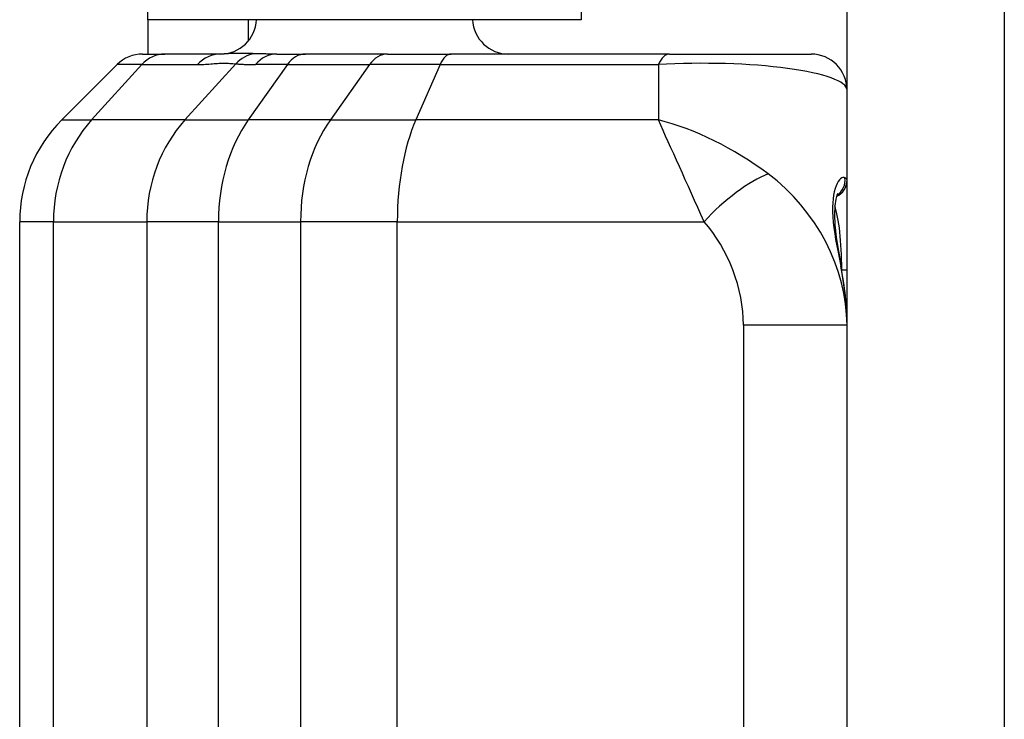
# Model space of a CAD drawing. Header units: inches. Extents: x 0 to 186, y -11 to 121.
# Tile 31 of 93: x 19.203 to 19.939, y 93.822 to 94.345. Entities that reach past the tile are written whole.
import ezdxf

# ---------------------------------------------------------------- set-up
doc = ezdxf.new("R2010")
doc.units = ezdxf.units.IN
doc.header["$LTSCALE"] = 11.141211
doc.header["$MEASUREMENT"] = 0
doc.layers.add('Visible Edges(ANSI)', color=7, linetype='Continuous', lineweight=25)
doc.layers.add('Visible Tangent Edges(ANSI)', color=7, linetype='Continuous', lineweight=25)

msp = doc.modelspace()

# ---------------------------------------------------------------- linework, layer by layer
at = {"layer": 'Visible Edges(ANSI)'}
for p, q in [((19.82137, 31.01156), (19.82137, 96.08517)), ((19.29903, 94.34509), (19.29903, 95.23118)), ((19.62286, 95.23118), (19.62286, 94.34509)), ((19.62286, 94.34509), (19.29903, 94.34509)), ((19.29903, 94.34509), (19.29903, 94.31937)), ((19.37418, 94.32924), (19.37418, 94.34509)), ((19.29517, 94.31937), (19.31177, 94.31937)), ((19.35336, 94.31937), (19.31177, 94.31937)), ((19.39532, 94.31937), (19.41677, 94.31937)), ((19.47808, 94.31937), (19.41677, 94.31937)), ((19.47808, 94.31937), (19.52568, 94.31937)), ((19.68876, 94.31937), (19.52568, 94.31937)), ((19.68876, 94.31937), (19.79447, 94.31937)), ((19.27615, 94.31149), (19.23485, 94.27019)), ((19.20334, 92.85231), (19.20334, 94.19411))]:
    msp.add_line(p, q, dxfattribs=at)
at = {"layer": 'Visible Edges(ANSI)', "flags": 128}
for points in [[(19.81443, 94.21505), (19.81389, 94.21394), (19.81296, 94.21082), (19.8122, 94.20594), (19.81191, 94.1995), (19.81225, 94.19164), (19.81326, 94.18246), (19.81492, 94.17205), (19.81706, 94.16047)], [(19.82137, 94.11747), (19.82027, 94.13836), (19.81706, 94.16047)]]:
    msp.add_lwpolyline(points, dxfattribs=at)
at = {"layer": 'Visible Edges(ANSI)'}
for centre, radius, start, end in [((19.35336, 94.34627), 0.0269, 270, 357.48964), ((19.56853, 94.34627), 0.0269, 182.51036, 270), ((19.29517, 94.29247), 0.0269, 90, 135), ((19.79447, 94.29247), 0.0269, 0, 90), ((19.31093, 94.19411), 0.10759, 135, 180), ((19.80792, 94.22523), 0.01345, 294.85428, 0)]:
    msp.add_arc(centre, radius, start, end, dxfattribs=at)
at = {"layer": 'Visible Tangent Edges(ANSI)'}
for p, q in [((19.93887, 96.08517), (19.93887, 31.01156)), ((19.29453, 94.31149), (19.2571, 94.27019)), ((19.29453, 94.31149), (19.27615, 94.31149)), ((19.29453, 94.31149), (19.33612, 94.31149)), ((19.3648, 94.3121), (19.32682, 94.27019)), ((19.40332, 94.31149), (19.37412, 94.27019)), ((19.40332, 94.31149), (19.37956, 94.31149)), ((19.40332, 94.31149), (19.46463, 94.31149)), ((19.46463, 94.31149), (19.43542, 94.27019)), ((19.51734, 94.31149), (19.46463, 94.31149)), ((19.51734, 94.31149), (19.49924, 94.27019)), ((19.51734, 94.31149), (19.68043, 94.31149)), ((19.68043, 94.31149), (19.68043, 94.27019)), ((19.23485, 94.27019), (19.2571, 94.27019)), ((19.32682, 94.27019), (19.2571, 94.27019)), ((19.32682, 94.27019), (19.37412, 94.27019)), ((19.43542, 94.27019), (19.37412, 94.27019)), ((19.43542, 94.27019), (19.49924, 94.27019)), ((19.68043, 94.27019), (19.49924, 94.27019)), ((19.22854, 94.19411), (19.20334, 94.19411)), ((19.22854, 94.19411), (19.29826, 94.19411)), ((19.22854, 92.85231), (19.22854, 94.19411)), ((19.35184, 94.19411), (19.29826, 94.19411)), ((19.29826, 94.19411), (19.29826, 93.79037)), ((19.35184, 94.19411), (19.41314, 94.19411)), ((19.35184, 92.85231), (19.35184, 94.19411)), ((19.48542, 94.19411), (19.41314, 94.19411)), ((19.41314, 94.19411), (19.41314, 92.85231)), ((19.48542, 94.19411), (19.71457, 94.19411)), ((19.48542, 92.85231), (19.48542, 94.19411)), ((19.82137, 94.15799), (19.81751, 94.15799)), ((19.82137, 94.11674), (19.74399, 94.11674)), ((19.74399, 94.11674), (19.74399, 92.92969))]:
    msp.add_line(p, q, dxfattribs=at)
at = {"layer": 'Visible Tangent Edges(ANSI)', "flags": 128}
for points in [[(19.37883, 94.31968), (19.37742, 94.31973), (19.37602, 94.31977), (19.37465, 94.31982), (19.37329, 94.31985), (19.37197, 94.31988), (19.37066, 94.3199), (19.36939, 94.31992), (19.36814, 94.31992), (19.36692, 94.31992), (19.36574, 94.3199), (19.36459, 94.31988), (19.36348, 94.31985), (19.36241, 94.31981), (19.36138, 94.31976), (19.36039, 94.31971), (19.35944, 94.31965), (19.35854, 94.3196), (19.35767, 94.31955), (19.35685, 94.3195), (19.35606, 94.31946), (19.35532, 94.31942), (19.35463, 94.31939), (19.35397, 94.31937), (19.35336, 94.31937)], [(19.39532, 94.31937), (19.39455, 94.31937), (19.39379, 94.31937), (19.39304, 94.31937), (19.3923, 94.31938), (19.39156, 94.31938), (19.39082, 94.31939), (19.3901, 94.3194), (19.38938, 94.31941), (19.38866, 94.31942), (19.38796, 94.31943), (19.38726, 94.31944), (19.38656, 94.31945), (19.38588, 94.31947), (19.3852, 94.31948), (19.38453, 94.3195), (19.38386, 94.31951), (19.38321, 94.31953), (19.38256, 94.31955), (19.38192, 94.31957), (19.38128, 94.31959), (19.38066, 94.31961), (19.38004, 94.31963), (19.37943, 94.31965), (19.37883, 94.31968)], [(19.33612, 94.31149), (19.3373, 94.3115), (19.33851, 94.31154), (19.33973, 94.3116), (19.34097, 94.31167), (19.34222, 94.31176), (19.34348, 94.31185), (19.34474, 94.31195), (19.34601, 94.31206), (19.34728, 94.31217), (19.34854, 94.31227), (19.3498, 94.31236), (19.35105, 94.31245), (19.35228, 94.31252), (19.3535, 94.31256), (19.35469, 94.31259), (19.35587, 94.3126), (19.35703, 94.31258), (19.35818, 94.31256), (19.35932, 94.31251), (19.36044, 94.31246), (19.36154, 94.31238), (19.36264, 94.3123), (19.36373, 94.31221), (19.3648, 94.3121)], [(19.3648, 94.3121), (19.36531, 94.31206), (19.36583, 94.31202), (19.36636, 94.31197), (19.3669, 94.31193), (19.36744, 94.31189), (19.368, 94.31185), (19.36856, 94.31182), (19.36914, 94.31178), (19.36972, 94.31175), (19.37031, 94.31172), (19.37091, 94.31169), (19.37152, 94.31166), (19.37214, 94.31163), (19.37277, 94.31161), (19.37341, 94.31159), (19.37405, 94.31157), (19.37471, 94.31155), (19.37538, 94.31154), (19.37605, 94.31152), (19.37674, 94.31151), (19.37743, 94.3115), (19.37813, 94.3115), (19.37884, 94.31149), (19.37956, 94.31149)], [(19.81986, 94.2269), (19.81915, 94.22713), (19.81835, 94.22708), (19.81748, 94.22676), (19.81659, 94.22616), (19.81568, 94.22526), (19.8148, 94.22407), (19.81395, 94.22259), (19.81316, 94.22084), (19.81244, 94.21882), (19.81182, 94.21653), (19.8113, 94.21398), (19.81092, 94.21118), (19.81068, 94.20815), (19.81057, 94.20488), (19.8106, 94.20138), (19.81077, 94.19767), (19.81109, 94.19375), (19.81155, 94.18963), (19.81215, 94.18531), (19.81287, 94.1808), (19.8137, 94.1761), (19.81464, 94.1712), (19.81565, 94.16613), (19.8167, 94.1609)]]:
    msp.add_lwpolyline(points, dxfattribs=at)
at = {"layer": 'Visible Tangent Edges(ANSI)'}
for centre, major_axis, ratio, start_param, end_param in [((19.31177, 94.29247), (0, 0.0269), 0.906308, 0, 0.785398), ((19.35336, 94.29247), (0, 0.0269), 0.906308, 0, 0.785398), ((19.38204, 94.29309), (0.00268, 0.02676), 0.921329, 0.23832, 0.876715), ((19.39532, 94.29247), (0, 0.0269), 0.828233, 0, 0.785398), ((19.41677, 94.29247), (0, 0.0269), 0.707107, 0, 0.785398), ((19.47808, 94.29247), (0, 0.0269), 0.707107, 0, 0.785398), ((19.52568, 94.29247), (0, 0.0269), 0.438371, 0, 0.785398), ((19.68876, 94.29247), (0, 0.0269), 0.438371, 0, 0.785398), ((19.71378, 94.29247), (0.10759, 0), 0.185935, 0, 1.885963), ((19.32605, 94.19411), (0, 0.10759), 0.906308, 0.785398, 1.570796), ((19.39577, 94.19411), (0, 0.10759), 0.906308, 0.785398, 1.570796), ((19.42791, 94.19411), (0, 0.10759), 0.707107, 0.785398, 1.570796), ((19.48922, 94.19411), (0, 0.10759), 0.707107, 0.785398, 1.570796), ((19.53259, 94.19411), (0, 0.10759), 0.438371, 0.785398, 1.570796), ((19.71378, 94.19411), (-0.10332, 0.06401), 0.468915, 4.52491, 5.310308), ((19.71378, 94.19411), (0.04796, -0.10759), 0.006141, 1.568059, 2.353457), ((19.73815, 94.19411), (0.04015, 0.0358), 0.308703, 0.677075, 1.904161), ((19.71378, 94.14032), (0.0725, -0.09889), 0.803824, 0.831369, 1.931934), ((19.8066, 94.22523), (0, 0.01345), 0.99367, 3.720282, 4.836728), ((19.71378, 94.22523), (-0.10759, 0), 0.092967, 3.141593, 3.309126), ((19.80792, 94.15799), (0, -0.05379), 0.176777, 1.579596, 2.673647), ((19.6902, 94.14032), (0.02788, -0.07408), 0.621054, 1.026049, 2.126614), ((19.71378, 94.20208), (0.07621, -0.15634), 0.485754, 0.78365, 1.079089), ((19.80384, 94.15799), (0.01322, 0.00249), 0.181768, 0, 0.199245)]:
    msp.add_ellipse(centre, major_axis=major_axis, ratio=ratio, start_param=start_param, end_param=end_param, dxfattribs=at)

doc.saveas('drawing.dxf')
